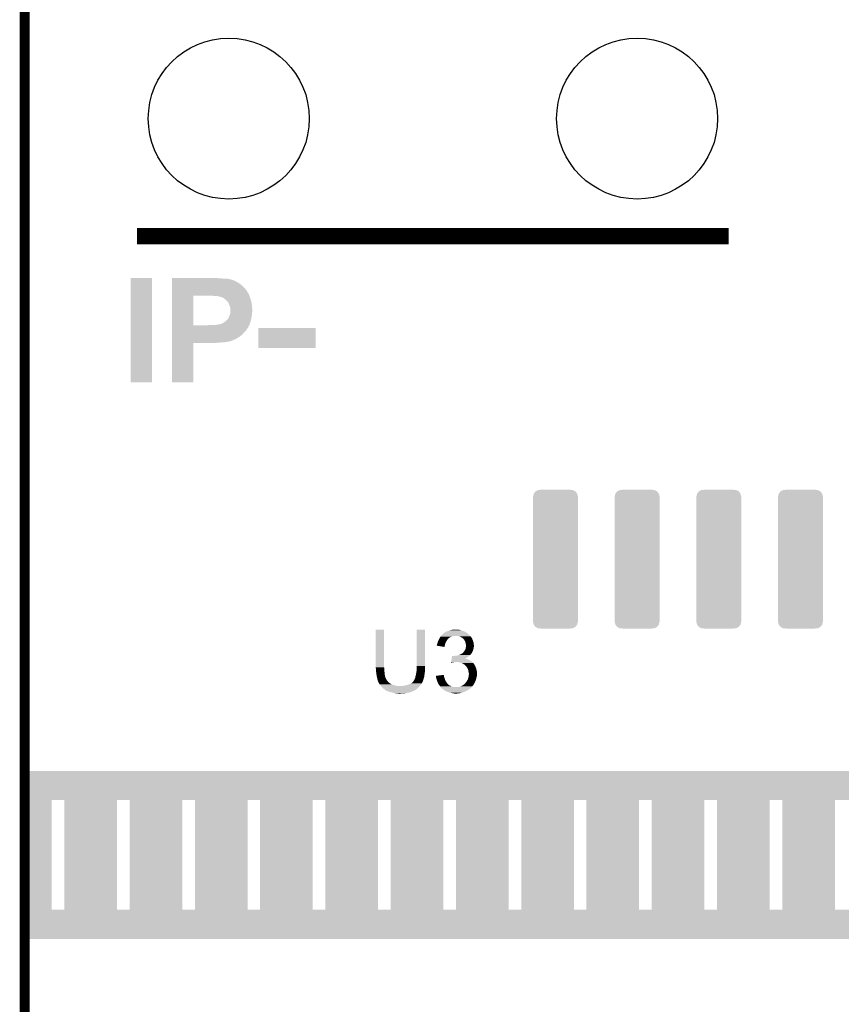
# Model space of a CAD drawing. Extents: x -1.3 to 24.2, y -3.9 to 53.4.
# Tile 27 of 34: x -1.3 to 11.4, y 24.8 to 40.1. Entities that reach past the tile are written whole.
import ezdxf

# ---------------------------------------------------------------- set-up
doc = ezdxf.new("R2010")
doc.units = 0
doc.layers.get('0').update_dxf_attribs({"linetype": 'CONTINUOUS'})
for name, color, linetype in [('HALL_CURRENT_23_CLICK_V101_GKO', 5, 'CONTINUOUS'), ('HALL_CURRENT_23_CLICK_V101_GTO', 14, 'CONTINUOUS'), ('HALL_CURRENT_23_CLICK_V101_GTS', 12, 'CONTINUOUS')]:
    doc.layers.add(name, color=color, linetype=linetype)

# ---------------------------------------------------------------- blocks, each defined once
blk = doc.blocks.new('CUSTOM_67')
for points in [[(-0.310578, 1.054244), (-0.269296, 1.07641), (0.310386, 1.054244), (0.269478, 1.07641)], [(-0.269296, 1.07641), (-0.269072, 1.07653), (0.269478, 1.07641), (0.267638, 1.07653)], [(-0.269072, 1.07653), (-0.222056, 1.0795), (0.267638, 1.07653), (0.222056, 1.0795)], [(-0.35052, -0.97028), (-0.35052, 0.97028), (0.35052, -0.97028), (0.35052, 0.97028)], [(-0.34925, 0.97028), (-0.339114, 1.016306), (0.34925, 0.97028), (0.339204, 1.016306)], [(-0.339114, 1.016306), (-0.339028, 1.016694), (0.339204, 1.016306), (0.338914, 1.016694)], [(-0.339028, 1.016694), (-0.31079, 1.053966), (0.338914, 1.016694), (0.310898, 1.053966)], [(-0.31079, 1.053966), (-0.310578, 1.054244), (0.310898, 1.053966), (0.310386, 1.054244)], [(-0.339204, -1.016306), (-0.34925, -0.97028), (0.339112, -1.016306), (0.34925, -0.97028)], [(-0.338912, -1.016692), (-0.339204, -1.016306), (0.339028, -1.016692), (0.339112, -1.016306)], [(-0.3109, -1.053964), (-0.338912, -1.016692), (0.310788, -1.053964), (0.339028, -1.016692)], [(-0.310386, -1.054242), (-0.3109, -1.053964), (0.310578, -1.054242), (0.310788, -1.053964)], [(-0.26948, -1.07641), (-0.310386, -1.054242), (0.26929, -1.07641), (0.310578, -1.054242)], [(-0.267668, -1.076528), (-0.26948, -1.07641), (0.269072, -1.076528), (0.26929, -1.07641)], [(-0.222056, -1.0795), (-0.267668, -1.076528), (0.222056, -1.0795), (0.269072, -1.076528)]]:
    blk.add_solid(points)
blk = doc.blocks.new('ROUND_24')
blk.add_circle((0, 0), 1.252)

msp = doc.modelspace()

# ---------------------------------------------------------------- linework, layer by layer
at = {"layer": 'HALL_CURRENT_23_CLICK_V101_GKO', "const_width": 0.1524}
msp.add_lwpolyline([(-1.27, -3.81), (-1.27, 51.054)], dxfattribs=at)
at = {"layer": 'HALL_CURRENT_23_CLICK_V101_GTO', "const_width": 0.254}
msp.add_lwpolyline([(0.48006, 36.71824), (9.67994, 36.71824)], dxfattribs=at)
at = {"layer": 'HALL_CURRENT_23_CLICK_V101_GTO'}
for points in [[(0.381, 34.442422), (0.38102, 36.067978), (0.711178, 34.442422), (0.7112, 36.067978)], [(0.38102, 36.067978), (0.381022, 36.068), (0.7112, 36.067978), (0.381022, 36.068)], [(1.02364, 36.06546), (1.023642, 36.068), (1.648458, 36.06546), (1.62306, 36.068)], [(1.02364, 36.06038), (1.02364, 36.06546), (1.77546, 36.06038), (1.71196, 36.06546)], [(1.02364, 36.0553), (1.02364, 36.06038), (1.841498, 36.0553), (1.77546, 36.06038)], [(1.02364, 36.05276), (1.02364, 36.0553), (1.89992, 36.05276), (1.86944, 36.0553)], [(1.02364, 36.04768), (1.02364, 36.05276), (1.92278, 36.04768), (1.89992, 36.05276)], [(1.02364, 36.0426), (1.02364, 36.04768), (1.940562, 36.0426), (1.92278, 36.04768)], [(1.02364, 36.042598), (1.02364, 36.0426), (1.943104, 36.042598), (1.940562, 36.0426)], [(1.02364, 36.04006), (1.02364, 36.042598), (1.948182, 36.04006), (1.943104, 36.042598)], [(1.02364, 36.03498), (1.02364, 36.04006), (1.96342, 36.03498), (1.948182, 36.04006)], [(1.02364, 36.02482), (1.02364, 36.03498), (1.991358, 36.02482), (1.96342, 36.03498)], [(1.02364, 36.00958), (1.02364, 36.02482), (2.02438, 36.00958), (1.991358, 36.02482)], [(1.02364, 35.989262), (1.02364, 36.00958), (2.0574, 35.989262), (2.02438, 36.00958)], [(1.023638, 35.882574), (1.02364, 35.92576), (2.17424, 35.882574), (2.13614, 35.92576)], [(1.023638, 35.880034), (1.023638, 35.882574), (2.174254, 35.880034), (2.17424, 35.882574)], [(1.023638, 35.877492), (1.023638, 35.880034), (2.17932, 35.877492), (2.174254, 35.880034)], [(1.023638, 35.869876), (1.023638, 35.877492), (2.181862, 35.869876), (2.17932, 35.877492)], [(1.023638, 35.847022), (1.023638, 35.869876), (2.1971, 35.847022), (2.181862, 35.869876)], [(1.02364, 35.961318), (1.02364, 35.989262), (2.098042, 35.961318), (2.0574, 35.989262)], [(1.02364, 35.92576), (1.02364, 35.961318), (2.13614, 35.92576), (2.098042, 35.961318)], [(1.023632, 35.331422), (1.023638, 35.79368), (1.35382, 35.331422), (1.353842, 35.79368)], [(1.023638, 35.83432), (1.023638, 35.847022), (2.20472, 35.83432), (2.1971, 35.847022)], [(1.023638, 35.81654), (1.023638, 35.83432), (2.21488, 35.81654), (2.20472, 35.83432)], [(1.023638, 35.79876), (1.023638, 35.81654), (2.2225, 35.79876), (2.21488, 35.81654)], [(1.023638, 35.79368), (1.023638, 35.79876), (2.224372, 35.79368), (2.2225, 35.79876)], [(1.620522, 35.79114), (1.59766, 35.79368), (2.225308, 35.79114), (2.224372, 35.79368)], [(1.663702, 35.7886), (1.64338, 35.79114), (2.226244, 35.7886), (2.225308, 35.79114)], [(1.71704, 35.78606), (1.69418, 35.7886), (2.22718, 35.78606), (2.226244, 35.7886)], [(1.734822, 35.783518), (1.71704, 35.78606), (2.228116, 35.783518), (2.22718, 35.78606)], [(1.742444, 35.78098), (1.734822, 35.783518), (2.229052, 35.78098), (2.228116, 35.783518)], [(1.775458, 35.77336), (1.744982, 35.78098), (2.231858, 35.77336), (2.229052, 35.78098)], [(1.800862, 35.76574), (1.775458, 35.77336), (2.234666, 35.76574), (2.231858, 35.77336)], [(1.823722, 35.75304), (1.800862, 35.76574), (2.239346, 35.75304), (2.234666, 35.76574)], [(1.827278, 35.7505), (1.823722, 35.75304), (2.24028, 35.7505), (2.239346, 35.75304)], [(1.8415, 35.74034), (1.827278, 35.7505), (2.243328, 35.74034), (2.24028, 35.7505)], [(1.85674, 35.72764), (1.8415, 35.74034), (2.247138, 35.72764), (2.243328, 35.74034)], [(1.869442, 35.717478), (1.85674, 35.72764), (2.250188, 35.717478), (2.247138, 35.72764)], [(1.87453, 35.70986), (1.869442, 35.717478), (2.252472, 35.70986), (2.250188, 35.717478)], [(1.877066, 35.709852), (1.87453, 35.70986), (2.252476, 35.709852), (2.252472, 35.70986)], [(1.885188, 35.6997), (1.877066, 35.709852), (2.25552, 35.6997), (2.252476, 35.709852)], [(1.89738, 35.684458), (1.885188, 35.6997), (2.25796, 35.684458), (2.25552, 35.6997)], [(1.90754, 35.6616), (1.89738, 35.684458), (2.261618, 35.6616), (2.25796, 35.684458)], [(1.9177, 35.636202), (1.90754, 35.6616), (2.26568, 35.636202), (2.261618, 35.6616)], [(1.92532, 35.613338), (1.9177, 35.636202), (2.267374, 35.613338), (2.26568, 35.636202)], [(1.9304, 35.590478), (1.92532, 35.613338), (2.269068, 35.590478), (2.267374, 35.613338)], [(1.9304, 35.567622), (1.9304, 35.590478), (2.27076, 35.567622), (2.269068, 35.590478)], [(1.9304, 35.542218), (1.9304, 35.567622), (2.27076, 35.542218), (2.27076, 35.567622)], [(1.84404, 35.38474), (1.86182, 35.39744), (2.241624, 35.38474), (2.245358, 35.39744)], [(1.86182, 35.39744), (1.861822, 35.397442), (2.245358, 35.39744), (2.24536, 35.397442)], [(1.861822, 35.397442), (1.879602, 35.41522), (2.24536, 35.397442), (2.249542, 35.41522)], [(1.879602, 35.41522), (1.89484, 35.433), (2.249542, 35.41522), (2.253726, 35.433)], [(1.89484, 35.433), (1.897376, 35.435538), (2.253726, 35.433), (2.254324, 35.435538)], [(1.897376, 35.435538), (1.89907, 35.44062), (2.254324, 35.435538), (2.25552, 35.44062)], [(1.89907, 35.44062), (1.89992, 35.443162), (2.25552, 35.44062), (2.255996, 35.443162)], [(1.89992, 35.443162), (1.905, 35.45586), (2.255996, 35.443162), (2.258376, 35.45586)], [(1.905, 35.45586), (1.91262, 35.4711), (2.258376, 35.45586), (2.261234, 35.4711)], [(1.91262, 35.4711), (1.916428, 35.48126), (2.261234, 35.4711), (2.26314, 35.48126)], [(1.916428, 35.48126), (1.927858, 35.511736), (2.26314, 35.48126), (2.267828, 35.511736)], [(1.927858, 35.511736), (1.92814, 35.514278), (2.267828, 35.511736), (2.26822, 35.514278)], [(1.92814, 35.514278), (1.929834, 35.529518), (2.26822, 35.514278), (2.26822, 35.529518)], [(1.929834, 35.529518), (1.9304, 35.5346), (2.26822, 35.529518), (2.269236, 35.5346)], [(1.9304, 35.5346), (1.9304, 35.542218), (2.269236, 35.5346), (2.27076, 35.542218)], [(1.02363, 35.31362), (1.023632, 35.3314), (2.21488, 35.31362), (2.222658, 35.3314)], [(1.02363, 35.30854), (1.02363, 35.31362), (2.212338, 35.30854), (2.21488, 35.31362)], [(1.02363, 35.29838), (1.02363, 35.30854), (2.20472, 35.29838), (2.212338, 35.30854)], [(1.02363, 35.27806), (1.02363, 35.29838), (2.19202, 35.27806), (2.20472, 35.29838)], [(1.02363, 35.255198), (1.02363, 35.27806), (2.176778, 35.255198), (2.19202, 35.27806)], [(1.02363, 35.23234), (1.02363, 35.255198), (2.15646, 35.23234), (2.176778, 35.255198)], [(1.023632, 35.3314), (1.023632, 35.331422), (1.579878, 35.3314), (1.35382, 35.331422)], [(1.579878, 35.3314), (1.595118, 35.33394), (2.222658, 35.3314), (2.22377, 35.33394)], [(1.681478, 35.33394), (1.72212, 35.33902), (2.22377, 35.33394), (2.225992, 35.33902)], [(1.72212, 35.33902), (1.76022, 35.34664), (2.225992, 35.33902), (2.229326, 35.34664)], [(1.76022, 35.34664), (1.77546, 35.34918), (2.229326, 35.34664), (2.230438, 35.34918)], [(1.77546, 35.34918), (1.79069, 35.354258), (2.230438, 35.34918), (2.23266, 35.354258)], [(1.79069, 35.354258), (1.790696, 35.35426), (2.23266, 35.354258), (2.23266, 35.35426)], [(1.790696, 35.35426), (1.793238, 35.356796), (2.23266, 35.35426), (2.233406, 35.356796)], [(1.793238, 35.356796), (1.803398, 35.359338), (2.233406, 35.356796), (2.234152, 35.359338)], [(1.803398, 35.359338), (1.813558, 35.366958), (2.234152, 35.359338), (2.236394, 35.366958)], [(1.813558, 35.366958), (1.828798, 35.37204), (2.236394, 35.366958), (2.237888, 35.37204)], [(1.828798, 35.37204), (1.84404, 35.38474), (2.237888, 35.37204), (2.241624, 35.38474)], [(2.3622, 34.978362), (2.36222, 35.290738), (3.253718, 34.978362), (3.25374, 35.290738)], [(2.36222, 35.290738), (2.362222, 35.29076), (3.25374, 35.290738), (2.362222, 35.29076)], [(1.023628, 35.179), (1.02363, 35.2044), (2.10566, 35.179), (2.13106, 35.2044)], [(1.023628, 35.153598), (1.023628, 35.179), (2.075176, 35.153598), (2.10566, 35.179)], [(1.023628, 35.145978), (1.023628, 35.153598), (2.059938, 35.145978), (2.075176, 35.153598)], [(1.023628, 35.13582), (1.023628, 35.145978), (2.0447, 35.13582), (2.059938, 35.145978)], [(1.023628, 35.12312), (1.023628, 35.13582), (2.024378, 35.12312), (2.0447, 35.13582)], [(1.023628, 35.09772), (1.023628, 35.12312), (1.9685, 35.09772), (2.024378, 35.12312)], [(1.023628, 35.08502), (1.023628, 35.09772), (1.938018, 35.08502), (1.9685, 35.09772)], [(1.023628, 35.0774), (1.023628, 35.08502), (1.904998, 35.0774), (1.938018, 35.08502)], [(1.02363, 35.2044), (1.02363, 35.23234), (2.13106, 35.2044), (2.15646, 35.23234)], [(1.02362, 34.442422), (1.023628, 35.054518), (1.353798, 34.442422), (1.35382, 35.054518)], [(1.023628, 35.077398), (1.023628, 35.0774), (1.899916, 35.077398), (1.904998, 35.0774)], [(1.023628, 35.07486), (1.023628, 35.077398), (1.894836, 35.07486), (1.899916, 35.077398)], [(1.023628, 35.07232), (1.023628, 35.07486), (1.87198, 35.07232), (1.884678, 35.07486)], [(1.023628, 35.06978), (1.023628, 35.07232), (1.85674, 35.06978), (1.87198, 35.07232)], [(1.023628, 35.06724), (1.023628, 35.06978), (1.838958, 35.06724), (1.85674, 35.06978)], [(1.023628, 35.0647), (1.023628, 35.06724), (1.79832, 35.0647), (1.81864, 35.06724)], [(1.023628, 35.06216), (1.023628, 35.0647), (1.77292, 35.06216), (1.79832, 35.0647)], [(1.023628, 35.05708), (1.023628, 35.06216), (1.711962, 35.05708), (1.77292, 35.06216)], [(1.023628, 35.05454), (1.023628, 35.05708), (1.645922, 35.05454), (1.68148, 35.05708)], [(1.023628, 35.054518), (1.023628, 35.05454), (1.35382, 35.054518), (1.645922, 35.05454)], [(3.253718, 34.97834), (2.3622, 34.978362), (3.253718, 34.97834), (3.253718, 34.978362)], [(0.711178, 34.4424), (0.381, 34.442422), (0.711178, 34.4424), (0.711178, 34.442422)], [(1.353798, 34.4424), (1.02362, 34.442422), (1.353798, 34.4424), (1.353798, 34.442422)], [(4.191, 30.007558), (4.19102, 30.594278), (4.32054, 30.007558), (4.32054, 30.594278)], [(4.19102, 30.594278), (4.191022, 30.5943), (4.32054, 30.594278), (4.191022, 30.5943)], [(4.82854, 30.03042), (4.82856, 30.594278), (4.95808, 30.03042), (4.95808, 30.594278)], [(4.82856, 30.594278), (4.828562, 30.5943), (4.95808, 30.594278), (4.828562, 30.5943)], [(5.198746, 30.48762), (5.202556, 30.4927), (5.374638, 30.48762), (5.392418, 30.4927)], [(5.202556, 30.4927), (5.204462, 30.49524), (5.392418, 30.4927), (5.4102, 30.49524)], [(5.204462, 30.49524), (5.206366, 30.49778), (5.4102, 30.49524), (5.422898, 30.49778)], [(5.206366, 30.49778), (5.212082, 30.5054), (5.65912, 30.49778), (5.6515, 30.5054)], [(5.212082, 30.5054), (5.229866, 30.523182), (5.6515, 30.5054), (5.63372, 30.523182)], [(5.229866, 30.523182), (5.240026, 30.53334), (5.63372, 30.523182), (5.62187, 30.53334)], [(5.240026, 30.53334), (5.242566, 30.533346), (5.62187, 30.53334), (5.621862, 30.533346)], [(5.242566, 30.533346), (5.2451, 30.53588), (5.621862, 30.533346), (5.618906, 30.53588)], [(5.2451, 30.53588), (5.248908, 30.53842), (5.618906, 30.53588), (5.615942, 30.53842)], [(5.248908, 30.53842), (5.252722, 30.540962), (5.615942, 30.53842), (5.61213, 30.540962)], [(5.252722, 30.540962), (5.257804, 30.546042), (5.61213, 30.540962), (5.60451, 30.546042)], [(5.257804, 30.546042), (5.262882, 30.548582), (5.60451, 30.546042), (5.6007, 30.548582)], [(5.262882, 30.548582), (5.26796, 30.551122), (5.6007, 30.548582), (5.596466, 30.551122)], [(5.26796, 30.551122), (5.274732, 30.5562), (5.596466, 30.551122), (5.587998, 30.5562)], [(5.274732, 30.5562), (5.27812, 30.55874), (5.587998, 30.5562), (5.58419, 30.55874)], [(5.27812, 30.55874), (5.28446, 30.561276), (5.58419, 30.55874), (5.580386, 30.561276)], [(5.28446, 30.561276), (5.28447, 30.56128), (5.580386, 30.561276), (5.577844, 30.56128)], [(5.28447, 30.56128), (5.29082, 30.56382), (5.577844, 30.56128), (5.572764, 30.56382)], [(5.29082, 30.56382), (5.31317, 30.57398), (5.572764, 30.56382), (5.55244, 30.57398)], [(5.31317, 30.57398), (5.318762, 30.576522), (5.55244, 30.57398), (5.543968, 30.576522)], [(5.318762, 30.576522), (5.35178, 30.58668), (5.543968, 30.576522), (5.510106, 30.58668)], [(5.35178, 30.58668), (5.36448, 30.58922), (5.510106, 30.58668), (5.501638, 30.58922)], [(5.36448, 30.58922), (5.38988, 30.5943), (5.501638, 30.58922), (5.478778, 30.5943)], [(5.38988, 30.5943), (5.410202, 30.59684), (5.478778, 30.5943), (5.460998, 30.59684)], [(5.481318, 30.4927), (5.458458, 30.49778), (5.6642, 30.4927), (5.65912, 30.49778)], [(5.488098, 30.490158), (5.481318, 30.4927), (5.66674, 30.490158), (5.6642, 30.4927)], [(5.50164, 30.48508), (5.488098, 30.490158), (5.669916, 30.48508), (5.66674, 30.490158)], [(5.138432, 30.345406), (5.14096, 30.350464), (5.262878, 30.345406), (5.264146, 30.350464)], [(5.25778, 30.325062), (5.138432, 30.345406), (5.25778, 30.325062), (5.262878, 30.345406)], [(5.14096, 30.355542), (5.14604, 30.375862), (5.26542, 30.355542), (5.271514, 30.375862)], [(5.14096, 30.35554), (5.14096, 30.355542), (5.26542, 30.35554), (5.26542, 30.355542)], [(5.14096, 30.350464), (5.14096, 30.35554), (5.264146, 30.350464), (5.26542, 30.35554)], [(5.14604, 30.375862), (5.148578, 30.38094), (5.271514, 30.375862), (5.273038, 30.38094)], [(5.148578, 30.38094), (5.151122, 30.386022), (5.273038, 30.38094), (5.275296, 30.386022)], [(5.151122, 30.386022), (5.156452, 30.403798), (5.275296, 30.386022), (5.2832, 30.403798)], [(5.156452, 30.403798), (5.15874, 30.41142), (5.2832, 30.403798), (5.287554, 30.41142)], [(5.15874, 30.41142), (5.16343, 30.421582), (5.287554, 30.41142), (5.293362, 30.421582)], [(5.16343, 30.421582), (5.170462, 30.43682), (5.293362, 30.421582), (5.30352, 30.43682)], [(5.170462, 30.43682), (5.17398, 30.44444), (5.30352, 30.43682), (5.309234, 30.44444)], [(5.17398, 30.44444), (5.17525, 30.44698), (5.309234, 30.44444), (5.31114, 30.44698)], [(5.17525, 30.44698), (5.179056, 30.454592), (5.31114, 30.44698), (5.316216, 30.454592)], [(5.179056, 30.454592), (5.17906, 30.4546), (5.316216, 30.454592), (5.318754, 30.4546)], [(5.17906, 30.4546), (5.18668, 30.46984), (5.318754, 30.4546), (5.33654, 30.46984)], [(5.18668, 30.46984), (5.189222, 30.47492), (5.33654, 30.46984), (5.3467, 30.47492)], [(5.189222, 30.47492), (5.193032, 30.48), (5.3467, 30.47492), (5.35686, 30.48)], [(5.193032, 30.48), (5.198746, 30.48762), (5.35686, 30.48), (5.374638, 30.48762)], [(5.519418, 30.47746), (5.50164, 30.48508), (5.674678, 30.47746), (5.669916, 30.48508)], [(5.532118, 30.469842), (5.519418, 30.47746), (5.67944, 30.469842), (5.674678, 30.47746)], [(5.532122, 30.469838), (5.532118, 30.469842), (5.679442, 30.469838), (5.67944, 30.469842)], [(5.53466, 30.4673), (5.532122, 30.469838), (5.68198, 30.4673), (5.679442, 30.469838)], [(5.539738, 30.462222), (5.53466, 30.4673), (5.685366, 30.462222), (5.68198, 30.4673)], [(5.543552, 30.45968), (5.539738, 30.462222), (5.68706, 30.45968), (5.685366, 30.462222)], [(5.54736, 30.45714), (5.543552, 30.45968), (5.688076, 30.45714), (5.68706, 30.45968)], [(5.549902, 30.4546), (5.54736, 30.45714), (5.689092, 30.4546), (5.688076, 30.45714)], [(5.556434, 30.44698), (5.549902, 30.4546), (5.69214, 30.44698), (5.689092, 30.4546)], [(5.56514, 30.43682), (5.556434, 30.44698), (5.697222, 30.43682), (5.69214, 30.44698)], [(5.568046, 30.431738), (5.56514, 30.43682), (5.699762, 30.431738), (5.697222, 30.43682)], [(5.5753, 30.419042), (5.568046, 30.431738), (5.702936, 30.419042), (5.699762, 30.431738)], [(5.578568, 30.411418), (5.5753, 30.419042), (5.704842, 30.411418), (5.702936, 30.419042)], [(5.58292, 30.401262), (5.578568, 30.411418), (5.70865, 30.401262), (5.704842, 30.411418)], [(5.585824, 30.391098), (5.58292, 30.401262), (5.71246, 30.391098), (5.70865, 30.401262)], [(5.588, 30.383482), (5.585824, 30.391098), (5.713308, 30.383482), (5.71246, 30.391098)], [(5.59054, 30.368242), (5.588, 30.383482), (5.715, 30.368242), (5.713308, 30.383482)], [(5.590542, 30.36824), (5.59054, 30.368242), (5.715, 30.36824), (5.715, 30.368242)], [(5.595618, 30.358084), (5.590542, 30.36824), (5.716016, 30.358084), (5.715, 30.36824)], [(5.59562, 30.342842), (5.595618, 30.358084), (5.71754, 30.342842), (5.716016, 30.358084)], [(5.59562, 30.332678), (5.59562, 30.342842), (5.71754, 30.332678), (5.71754, 30.342842)], [(5.375338, 30.17266), (5.3772, 30.18536), (5.626098, 30.17266), (5.641338, 30.18536)], [(5.407662, 30.18536), (5.4229, 30.1879), (5.641338, 30.18536), (5.644386, 30.1879)], [(5.4229, 30.1879), (5.44068, 30.19044), (5.644386, 30.1879), (5.647434, 30.19044)], [(5.44068, 30.19044), (5.461002, 30.19298), (5.647434, 30.19044), (5.650482, 30.19298)], [(5.461002, 30.19298), (5.477928, 30.198058), (5.650482, 30.19298), (5.656578, 30.198058)], [(5.477928, 30.198058), (5.486402, 30.2006), (5.656578, 30.198058), (5.65861, 30.2006)], [(5.486402, 30.2006), (5.509254, 30.210758), (5.65861, 30.2006), (5.666738, 30.210758)], [(5.509254, 30.210758), (5.50926, 30.21076), (5.666738, 30.210758), (5.66674, 30.21076)], [(5.50926, 30.21076), (5.522974, 30.218378), (5.66674, 30.21076), (5.676896, 30.218378)], [(5.522974, 30.218378), (5.532126, 30.22346), (5.676896, 30.218378), (5.678592, 30.22346)], [(5.532126, 30.22346), (5.53466, 30.223482), (5.678592, 30.22346), (5.6786, 30.223482)], [(5.53466, 30.223482), (5.534666, 30.225996), (5.6786, 30.223482), (5.67944, 30.225996)], [(5.534666, 30.225996), (5.534668, 30.226004), (5.67944, 30.225996), (5.679446, 30.226004)], [(5.534668, 30.226004), (5.53847, 30.22854), (5.679446, 30.226004), (5.681978, 30.22854)], [(5.53847, 30.22854), (5.542282, 30.231082), (5.681978, 30.22854), (5.683248, 30.231082)], [(5.542282, 30.231082), (5.552442, 30.241242), (5.683248, 30.231082), (5.68833, 30.241242)], [(5.552442, 30.241242), (5.558536, 30.24886), (5.68833, 30.241242), (5.69214, 30.24886)], [(5.558536, 30.24886), (5.5626, 30.25394), (5.69214, 30.24886), (5.695042, 30.25394)], [(5.5626, 30.25394), (5.571668, 30.266638), (5.695042, 30.25394), (5.7023, 30.266638)], [(5.571668, 30.266638), (5.5753, 30.271722), (5.7023, 30.266638), (5.70357, 30.271722)], [(5.5753, 30.271722), (5.582918, 30.28696), (5.70357, 30.271722), (5.70738, 30.28696)], [(5.582918, 30.28696), (5.58546, 30.292042), (5.70738, 30.28696), (5.708832, 30.292042)], [(5.58546, 30.292042), (5.588, 30.304738), (5.708832, 30.292042), (5.71246, 30.304738)], [(5.588, 30.304738), (5.590542, 30.317442), (5.71246, 30.304738), (5.714576, 30.317442)], [(5.590542, 30.317442), (5.591556, 30.31998), (5.714576, 30.317442), (5.715, 30.31998)], [(5.591556, 30.31998), (5.59562, 30.330144), (5.715, 30.31998), (5.717032, 30.330144)], [(5.59562, 30.330144), (5.59562, 30.332678), (5.717032, 30.330144), (5.71754, 30.332678)], [(4.82854, 29.997398), (4.82854, 30.03042), (4.95808, 29.997398), (4.95808, 30.03042)], [(5.361944, 30.081248), (5.362684, 30.0863), (5.361944, 30.081248), (5.3975, 30.0863)], [(5.362684, 30.0863), (5.363428, 30.09138), (5.3975, 30.0863), (5.422898, 30.09138)], [(5.363428, 30.09138), (5.364916, 30.10154), (5.688514, 30.09138), (5.676902, 30.10154)], [(5.364916, 30.10154), (5.36715, 30.116778), (5.676902, 30.10154), (5.654042, 30.116778)], [(5.36715, 30.116778), (5.368638, 30.12694), (5.654042, 30.116778), (5.63118, 30.12694)], [(5.368638, 30.12694), (5.370128, 30.1371), (5.63118, 30.12694), (5.61086, 30.1371)], [(5.370128, 30.1371), (5.370872, 30.142178), (5.61086, 30.1371), (5.595622, 30.142178)], [(5.370872, 30.14218), (5.371244, 30.144718), (5.590544, 30.14218), (5.585464, 30.144718)], [(5.370872, 30.142178), (5.370872, 30.14218), (5.595622, 30.142178), (5.590544, 30.14218)], [(5.371244, 30.144718), (5.371614, 30.14724), (5.585464, 30.144718), (5.58294, 30.14724)], [(5.371614, 30.14724), (5.373478, 30.159962), (5.58294, 30.14724), (5.60578, 30.159962)], [(5.373478, 30.159962), (5.375338, 30.17266), (5.60578, 30.159962), (5.626098, 30.17266)], [(5.47624, 30.08884), (5.445762, 30.09138), (5.691418, 30.08884), (5.688514, 30.09138)], [(5.501632, 30.083762), (5.47624, 30.08884), (5.69722, 30.083762), (5.691418, 30.08884)], [(5.501642, 30.08376), (5.501632, 30.083762), (5.697222, 30.08376), (5.69722, 30.083762)], [(5.527038, 30.076142), (5.501642, 30.08376), (5.704838, 30.076142), (5.697222, 30.08376)], [(5.547358, 30.06598), (5.527038, 30.076142), (5.714996, 30.06598), (5.704838, 30.076142)], [(5.551178, 30.063434), (5.547358, 30.06598), (5.71754, 30.063434), (5.714996, 30.06598)], [(5.55499, 30.060894), (5.551178, 30.063434), (5.717544, 30.060894), (5.71754, 30.063434)], [(5.5626, 30.05582), (5.55499, 30.060894), (5.72135, 30.05582), (5.717544, 30.060894)], [(5.569376, 30.050738), (5.5626, 30.05582), (5.725162, 30.050738), (5.72135, 30.05582)], [(5.57276, 30.0482), (5.569376, 30.050738), (5.726686, 30.0482), (5.725162, 30.050738)], [(5.580376, 30.04312), (5.57276, 30.0482), (5.729732, 30.04312), (5.726686, 30.0482)], [(5.582918, 30.038044), (5.580376, 30.04312), (5.732778, 30.038044), (5.729732, 30.04312)], [(5.582924, 30.038038), (5.582918, 30.038044), (5.73278, 30.038038), (5.732778, 30.038044)], [(5.59848, 30.02026), (5.582924, 30.038038), (5.7404, 30.02026), (5.73278, 30.038038)], [(4.191, 29.999938), (4.191, 30.007558), (4.322446, 29.999938), (4.32054, 30.007558)], [(4.191256, 29.997398), (4.191, 29.999938), (4.32308, 29.997398), (4.322446, 29.999938)], [(4.19354, 29.97454), (4.191256, 29.997398), (4.32308, 29.97454), (4.32308, 29.997398)], [(4.19354, 29.959298), (4.19354, 29.97454), (4.32308, 29.959298), (4.32308, 29.97454)], [(4.19354, 29.949142), (4.19354, 29.959298), (4.324774, 29.949142), (4.32308, 29.959298)], [(4.197604, 29.928822), (4.19354, 29.949142), (4.32816, 29.928822), (4.324774, 29.949142)], [(4.19862, 29.923738), (4.197604, 29.928822), (4.328552, 29.923738), (4.32816, 29.928822)], [(4.202114, 29.895798), (4.19862, 29.923738), (4.3307, 29.895798), (4.328552, 29.923738)], [(4.2037, 29.8831), (4.202114, 29.895798), (4.33301, 29.8831), (4.3307, 29.895798)], [(4.205878, 29.867858), (4.2037, 29.8831), (4.335782, 29.867858), (4.33301, 29.8831)], [(4.808222, 29.870404), (4.81584, 29.890722), (4.945718, 29.870404), (4.948428, 29.890722)], [(4.81584, 29.890722), (4.81838, 29.913578), (4.948428, 29.890722), (4.951474, 29.913578)], [(4.81838, 29.913578), (4.82346, 29.93898), (4.951474, 29.913578), (4.954862, 29.93898)], [(4.82346, 29.93898), (4.82392, 29.94406), (4.954862, 29.93898), (4.95554, 29.94406)], [(4.82392, 29.94406), (4.825538, 29.961838), (4.95554, 29.94406), (4.95554, 29.961838)], [(4.825538, 29.961838), (4.826, 29.96692), (4.95554, 29.961838), (4.956264, 29.96692)], [(4.826, 29.96692), (4.827058, 29.97962), (4.956264, 29.96692), (4.95808, 29.97962)], [(4.827058, 29.97962), (4.82854, 29.997398), (4.95808, 29.97962), (4.95808, 29.997398)], [(5.12574, 29.87548), (5.165538, 29.880556), (5.250182, 29.87548), (5.25018, 29.880556)], [(5.165538, 29.880556), (5.245106, 29.890704), (5.25018, 29.880556), (5.245106, 29.890704)], [(5.6007, 30.017722), (5.59848, 30.02026), (5.74153, 30.017722), (5.7404, 30.02026)], [(5.614248, 29.9974), (5.6007, 30.017722), (5.750562, 29.9974), (5.74153, 30.017722)], [(5.615938, 29.994862), (5.614248, 29.9974), (5.751256, 29.994862), (5.750562, 29.9974)], [(5.626098, 29.972002), (5.615938, 29.994862), (5.757488, 29.972002), (5.751256, 29.994862)], [(5.626664, 29.96946), (5.626098, 29.972002), (5.75818, 29.96946), (5.757488, 29.972002)], [(5.63118, 29.949138), (5.626664, 29.96946), (5.761568, 29.949138), (5.75818, 29.96946)], [(5.634084, 29.938982), (5.63118, 29.949138), (5.76326, 29.938982), (5.761568, 29.949138)], [(5.63626, 29.931364), (5.634084, 29.938982), (5.763846, 29.931364), (5.76326, 29.938982)], [(5.63626, 29.916124), (5.63626, 29.931364), (5.76502, 29.916124), (5.763846, 29.931364)], [(5.638798, 29.911044), (5.63626, 29.916124), (5.76541, 29.911044), (5.76502, 29.916124)], [(5.636454, 29.872936), (5.637236, 29.883098), (5.763258, 29.872936), (5.76326, 29.883098)], [(5.637236, 29.883098), (5.638018, 29.893258), (5.76326, 29.883098), (5.7658, 29.893258)], [(5.638018, 29.893258), (5.6388, 29.903418), (5.7658, 29.893258), (5.7658, 29.903418)], [(5.6388, 29.905962), (5.638798, 29.911044), (5.7658, 29.905962), (5.76541, 29.911044)], [(5.6388, 29.903418), (5.6388, 29.905962), (5.7658, 29.903418), (5.7658, 29.905962)], [(4.20624, 29.865322), (4.205878, 29.867858), (4.336798, 29.865322), (4.335782, 29.867858)], [(4.209144, 29.855158), (4.20624, 29.865322), (4.34086, 29.855158), (4.336798, 29.865322)], [(4.21132, 29.847542), (4.209144, 29.855158), (4.342386, 29.847542), (4.34086, 29.855158)], [(4.212168, 29.842456), (4.21132, 29.847542), (4.343404, 29.842456), (4.342386, 29.847542)], [(4.212592, 29.839916), (4.212168, 29.842456), (4.34594, 29.839916), (4.343404, 29.842456)], [(4.21386, 29.8323), (4.212592, 29.839916), (4.348482, 29.8323), (4.34594, 29.839916)], [(4.213862, 29.832298), (4.21386, 29.8323), (4.348482, 29.832298), (4.348482, 29.8323)], [(4.215894, 29.822138), (4.213862, 29.832298), (4.3561, 29.822138), (4.348482, 29.832298)], [(4.2164, 29.8196), (4.215894, 29.822138), (4.35737, 29.8196), (4.3561, 29.822138)], [(4.218938, 29.809442), (4.2164, 29.8196), (4.36245, 29.809442), (4.35737, 29.8196)], [(4.220634, 29.8069), (4.218938, 29.809442), (4.36372, 29.8069), (4.36245, 29.809442)], [(4.224018, 29.801824), (4.220634, 29.8069), (4.367782, 29.801824), (4.36372, 29.8069)], [(4.226558, 29.794202), (4.224018, 29.801824), (4.37388, 29.794202), (4.367782, 29.801824)], [(4.22656, 29.7942), (4.226558, 29.794202), (4.37388, 29.7942), (4.37388, 29.794202)], [(4.22656, 29.789126), (4.22656, 29.7942), (4.378108, 29.789126), (4.37388, 29.7942)], [(4.229094, 29.786586), (4.22656, 29.789126), (4.380226, 29.786586), (4.378108, 29.789126)], [(4.2291, 29.784044), (4.229094, 29.786586), (4.382344, 29.784044), (4.380226, 29.786586)], [(4.231644, 29.778958), (4.2291, 29.784044), (4.38658, 29.778958), (4.382344, 29.784044)], [(4.239262, 29.76372), (4.231644, 29.778958), (4.404362, 29.76372), (4.38658, 29.778958)], [(4.24434, 29.753562), (4.239262, 29.76372), (4.420614, 29.753562), (4.404362, 29.76372)], [(4.246192, 29.751018), (4.24434, 29.753562), (4.424682, 29.751018), (4.420614, 29.753562)], [(4.248036, 29.74848), (4.246192, 29.751018), (4.42722, 29.74848), (4.424682, 29.751018)], [(4.251732, 29.743398), (4.248036, 29.74848), (4.434842, 29.743398), (4.42722, 29.74848)], [(4.25358, 29.740858), (4.251732, 29.743398), (4.44754, 29.740858), (4.434842, 29.743398)], [(4.257272, 29.73578), (4.25358, 29.740858), (4.46278, 29.73578), (4.44754, 29.740858)], [(4.262814, 29.72816), (4.257272, 29.73578), (4.483102, 29.72816), (4.46278, 29.73578)], [(4.26466, 29.72562), (4.262814, 29.72816), (4.495802, 29.72562), (4.483102, 29.72816)], [(4.266636, 29.72308), (4.26466, 29.72562), (4.5085, 29.72308), (4.495802, 29.72562)], [(4.270588, 29.718), (4.266636, 29.72308), (4.536442, 29.718), (4.5085, 29.72308)], [(4.61264, 29.72054), (4.62788, 29.72308), (4.877082, 29.72054), (4.87934, 29.72308)], [(4.62788, 29.72308), (4.64312, 29.72562), (4.87934, 29.72308), (4.881562, 29.72562)], [(4.64312, 29.72562), (4.678678, 29.73324), (4.881562, 29.72562), (4.88823, 29.73324)], [(4.678678, 29.73324), (4.711694, 29.743398), (4.88823, 29.73324), (4.89712, 29.743398)], [(4.711694, 29.743398), (4.711702, 29.7434), (4.89712, 29.743398), (4.89712, 29.7434)], [(4.711702, 29.7434), (4.74218, 29.76118), (4.89712, 29.7434), (4.90823, 29.76118)], [(4.74218, 29.76118), (4.746416, 29.763722), (4.90823, 29.76118), (4.90982, 29.763722)], [(4.746416, 29.763722), (4.754882, 29.768802), (4.90982, 29.763722), (4.91236, 29.768802)], [(4.754882, 29.768802), (4.765044, 29.77896), (4.91236, 29.768802), (4.91744, 29.77896)], [(4.765044, 29.77896), (4.767586, 29.7815), (4.91744, 29.77896), (4.918286, 29.7815)], [(4.767586, 29.7815), (4.77012, 29.781522), (4.918286, 29.7815), (4.918294, 29.781522)], [(4.77012, 29.781522), (4.770126, 29.784046), (4.918294, 29.781522), (4.919136, 29.784046)], [(4.770126, 29.784046), (4.772654, 29.786576), (4.919136, 29.784046), (4.91998, 29.786576)], [(4.772654, 29.786576), (4.775202, 29.789124), (4.91998, 29.786576), (4.922524, 29.789124)], [(4.775202, 29.789124), (4.776466, 29.791654), (4.922524, 29.789124), (4.925054, 29.791654)], [(4.776466, 29.791654), (4.777738, 29.794198), (4.925054, 29.791654), (4.92506, 29.794198)], [(4.777738, 29.794198), (4.777742, 29.794202), (4.92506, 29.794198), (4.92506, 29.794202)], [(4.777742, 29.794202), (4.78282, 29.801822), (4.92506, 29.794202), (4.927238, 29.801822)], [(4.78282, 29.801822), (4.79298, 29.822138), (4.927238, 29.801822), (4.933042, 29.822138)], [(4.79298, 29.822138), (4.797552, 29.82976), (4.933042, 29.822138), (4.93522, 29.82976)], [(4.797552, 29.82976), (4.800602, 29.83484), (4.93522, 29.82976), (4.936574, 29.83484)], [(4.800602, 29.83484), (4.80568, 29.852622), (4.936574, 29.83484), (4.941316, 29.852622)], [(4.80568, 29.852622), (4.807858, 29.867858), (4.941316, 29.852622), (4.94538, 29.867858)], [(4.807858, 29.867858), (4.808222, 29.870404), (4.94538, 29.867858), (4.945718, 29.870404)], [(5.126022, 29.872938), (5.12574, 29.87548), (5.250182, 29.872938), (5.250182, 29.87548)], [(5.126862, 29.86532), (5.126022, 29.872938), (5.252718, 29.86532), (5.250182, 29.872938)], [(5.127982, 29.855158), (5.126862, 29.86532), (5.255262, 29.855158), (5.252718, 29.86532)], [(5.12826, 29.852622), (5.127982, 29.855158), (5.256214, 29.852622), (5.255262, 29.855158)], [(5.132706, 29.834842), (5.12826, 29.852622), (5.26288, 29.834842), (5.256214, 29.852622)], [(5.13334, 29.8323), (5.132706, 29.834842), (5.263644, 29.8323), (5.26288, 29.834842)], [(5.140484, 29.809438), (5.13334, 29.8323), (5.2705, 29.809438), (5.263644, 29.8323)], [(5.146038, 29.791662), (5.140484, 29.809438), (5.280378, 29.791662), (5.2705, 29.809438)], [(5.148384, 29.78658), (5.146038, 29.791662), (5.2832, 29.78658), (5.280378, 29.791662)], [(5.158938, 29.763718), (5.148384, 29.78658), (5.29844, 29.763718), (5.2832, 29.78658)], [(5.16128, 29.75864), (5.158938, 29.763718), (5.302884, 29.75864), (5.29844, 29.763718)], [(5.168898, 29.743402), (5.16128, 29.75864), (5.316218, 29.743402), (5.302884, 29.75864)], [(5.1689, 29.7434), (5.168898, 29.743402), (5.316218, 29.7434), (5.316218, 29.743402)], [(5.174996, 29.73578), (5.1689, 29.7434), (5.323842, 29.73578), (5.316218, 29.7434)], [(5.17906, 29.7307), (5.174996, 29.73578), (5.330616, 29.7307), (5.323842, 29.73578)], [(5.180584, 29.72816), (5.17906, 29.7307), (5.334002, 29.72816), (5.330616, 29.7307)], [(5.183632, 29.72308), (5.180584, 29.72816), (5.349242, 29.72308), (5.334002, 29.72816)], [(5.186678, 29.718002), (5.183632, 29.72308), (5.358128, 29.718002), (5.349242, 29.72308)], [(5.509258, 29.71292), (5.53212, 29.72308), (5.692772, 29.71292), (5.700394, 29.72308)], [(5.53212, 29.72308), (5.536352, 29.72562), (5.700394, 29.72308), (5.7023, 29.72562)], [(5.536352, 29.72562), (5.557522, 29.73832), (5.7023, 29.72562), (5.711372, 29.73832)], [(5.557522, 29.73832), (5.563324, 29.743398), (5.711372, 29.73832), (5.715, 29.743398)], [(5.563324, 29.743398), (5.57784, 29.756098), (5.715, 29.743398), (5.722256, 29.756098)], [(5.57784, 29.756098), (5.582918, 29.761178), (5.722256, 29.756098), (5.72516, 29.761178)], [(5.582918, 29.761178), (5.58292, 29.76118), (5.72516, 29.761178), (5.72516, 29.76118)], [(5.58292, 29.76118), (5.588, 29.7688), (5.72516, 29.76118), (5.728426, 29.7688)], [(5.588, 29.7688), (5.596128, 29.77896), (5.728426, 29.7688), (5.73278, 29.77896)], [(5.596128, 29.77896), (5.598162, 29.781502), (5.73278, 29.77896), (5.734232, 29.781502)], [(5.598162, 29.781502), (5.606866, 29.796738), (5.734232, 29.781502), (5.74294, 29.796738)], [(5.606866, 29.796738), (5.60832, 29.79928), (5.74294, 29.796738), (5.743722, 29.79928)], [(5.60832, 29.79928), (5.62102, 29.8196), (5.743722, 29.79928), (5.749974, 29.8196)], [(5.62102, 29.8196), (5.624404, 29.829758), (5.749974, 29.8196), (5.7531, 29.829758)], [(5.624404, 29.829758), (5.628638, 29.84246), (5.7531, 29.829758), (5.755216, 29.84246)], [(5.628638, 29.84246), (5.633486, 29.860238), (5.755216, 29.84246), (5.75818, 29.860238)], [(5.633486, 29.860238), (5.63626, 29.870402), (5.75818, 29.860238), (5.762244, 29.870402)], [(5.63626, 29.870402), (5.636454, 29.872936), (5.762244, 29.870402), (5.763258, 29.872936)], [(4.282438, 29.702762), (4.270588, 29.718), (4.861278, 29.702762), (4.874824, 29.718)], [(4.285298, 29.70022), (4.282438, 29.702762), (4.85902, 29.70022), (4.861278, 29.702762)], [(4.3053, 29.68244), (4.285298, 29.70022), (4.84124, 29.68244), (4.85902, 29.70022)], [(4.31419, 29.67482), (4.3053, 29.68244), (4.83362, 29.67482), (4.84124, 29.68244)], [(4.32308, 29.6672), (4.31419, 29.67482), (4.82219, 29.6672), (4.83362, 29.67482)], [(4.338322, 29.6545), (4.32308, 29.6672), (4.80314, 29.6545), (4.82219, 29.6672)], [(4.338326, 29.654498), (4.338322, 29.6545), (4.803138, 29.654498), (4.80314, 29.6545)], [(4.343406, 29.651958), (4.338326, 29.654498), (4.800596, 29.651958), (4.803138, 29.654498)], [(4.348476, 29.649422), (4.343406, 29.651958), (4.795522, 29.649422), (4.800596, 29.651958)], [(4.34848, 29.64942), (4.348476, 29.649422), (4.795518, 29.64942), (4.795522, 29.649422)], [(4.351014, 29.646886), (4.34848, 29.64942), (4.787918, 29.646886), (4.795518, 29.64942)], [(4.353556, 29.64688), (4.351014, 29.646886), (4.7879, 29.64688), (4.787918, 29.646886)], [(4.353562, 29.646878), (4.353556, 29.64688), (4.787896, 29.646878), (4.7879, 29.64688)], [(4.364564, 29.6418), (4.353562, 29.646878), (4.78028, 29.6418), (4.787896, 29.646878)], [(4.375572, 29.63672), (4.364564, 29.6418), (4.767578, 29.63672), (4.78028, 29.6418)], [(4.381076, 29.63418), (4.375572, 29.63672), (4.757418, 29.63418), (4.767578, 29.63672)], [(4.386578, 29.63164), (4.381076, 29.63418), (4.752338, 29.63164), (4.757418, 29.63418)], [(4.405628, 29.62656), (4.386578, 29.63164), (4.742178, 29.62656), (4.752338, 29.63164)], [(4.443728, 29.6164), (4.405628, 29.62656), (4.711698, 29.6164), (4.742178, 29.62656)], [(4.453254, 29.61386), (4.443728, 29.6164), (4.69138, 29.61386), (4.711698, 29.6164)], [(4.462778, 29.61132), (4.453254, 29.61386), (4.681218, 29.61132), (4.69138, 29.61386)], [(4.48056, 29.60878), (4.462778, 29.61132), (4.671058, 29.60878), (4.681218, 29.61132)], [(4.49834, 29.60624), (4.48056, 29.60878), (4.65074, 29.60624), (4.671058, 29.60878)], [(4.513578, 29.6037), (4.49834, 29.60624), (4.62788, 29.6037), (4.65074, 29.60624)], [(4.544058, 29.60116), (4.528818, 29.6037), (4.57708, 29.60116), (4.62788, 29.6037)], [(4.599942, 29.718), (4.61264, 29.72054), (4.874824, 29.718), (4.877082, 29.72054)], [(5.190492, 29.71292), (5.186678, 29.718002), (5.36702, 29.71292), (5.358128, 29.718002)], [(5.196206, 29.7053), (5.190492, 29.71292), (5.387342, 29.7053), (5.36702, 29.71292)], [(5.200018, 29.70022), (5.196206, 29.7053), (5.410202, 29.70022), (5.387342, 29.7053)], [(5.20192, 29.697682), (5.200018, 29.70022), (5.67944, 29.697682), (5.681978, 29.70022)], [(5.214618, 29.68498), (5.20192, 29.697682), (5.666738, 29.68498), (5.67944, 29.697682)], [(5.217158, 29.679904), (5.214618, 29.68498), (5.661662, 29.679904), (5.666738, 29.68498)], [(5.217162, 29.6799), (5.217158, 29.679904), (5.66166, 29.6799), (5.661662, 29.679904)], [(5.219694, 29.677366), (5.217162, 29.6799), (5.657858, 29.677366), (5.66166, 29.6799)], [(5.222236, 29.67736), (5.219694, 29.677366), (5.65785, 29.67736), (5.657858, 29.677366)], [(5.225796, 29.674818), (5.222236, 29.67736), (5.654038, 29.674818), (5.65785, 29.67736)], [(5.236464, 29.6672), (5.225796, 29.674818), (5.646416, 29.6672), (5.654038, 29.674818)], [(5.24002, 29.66466), (5.236464, 29.6672), (5.64007, 29.66466), (5.646416, 29.6672)], [(5.243072, 29.662118), (5.24002, 29.66466), (5.63372, 29.662118), (5.64007, 29.66466)], [(5.255262, 29.65196), (5.243072, 29.662118), (5.621018, 29.65196), (5.63372, 29.662118)], [(5.264154, 29.646878), (5.255262, 29.65196), (5.605776, 29.646878), (5.621018, 29.65196)], [(5.273038, 29.6418), (5.264154, 29.646878), (5.598158, 29.6418), (5.605776, 29.646878)], [(5.284894, 29.63672), (5.273038, 29.6418), (5.59054, 29.63672), (5.598158, 29.6418)], [(5.302674, 29.6291), (5.284894, 29.63672), (5.57276, 29.6291), (5.59054, 29.63672)], [(5.326378, 29.618942), (5.302674, 29.6291), (5.54567, 29.618942), (5.57276, 29.6291)], [(5.348398, 29.61386), (5.326378, 29.618942), (5.532118, 29.61386), (5.54567, 29.618942)], [(5.359402, 29.61132), (5.348398, 29.61386), (5.520688, 29.61132), (5.532118, 29.61386)], [(5.377176, 29.60878), (5.359402, 29.61132), (5.509258, 29.60878), (5.520688, 29.61132)], [(5.389876, 29.603702), (5.377176, 29.60878), (5.486406, 29.603702), (5.509258, 29.60878)], [(5.402578, 29.6037), (5.389876, 29.603702), (5.486398, 29.6037), (5.486406, 29.603702)], [(5.412738, 29.60116), (5.402578, 29.6037), (5.461002, 29.60116), (5.486398, 29.6037)], [(5.450842, 29.70022), (5.46608, 29.70276), (5.681978, 29.70022), (5.684518, 29.70276)], [(5.46608, 29.70276), (5.486386, 29.7053), (5.684518, 29.70276), (5.687058, 29.7053)], [(5.486386, 29.7053), (5.486402, 29.705302), (5.687058, 29.7053), (5.687058, 29.705302)], [(5.486402, 29.705302), (5.509258, 29.71292), (5.687058, 29.705302), (5.692772, 29.71292)], [(-1.269982, 27.94254), (-1.26998, 28.397178), (24.129996, 27.94254), (24.13, 28.397178)], [(-1.26998, 28.397178), (-1.269978, 28.3972), (24.13, 28.397178), (-1.269978, 28.3972)], [(-1.269998, 26.235682), (-1.269982, 27.94254), (-0.84836, 26.235682), (-0.848338, 27.94254)], [(-0.65026, 27.942538), (-0.848338, 27.94254), (0.16766, 27.942538), (0.167662, 27.94254)], [(-0.650262, 26.235682), (-0.65026, 27.942538), (0.16764, 26.235682), (0.16766, 27.942538)], [(0.3632, 27.942538), (0.167662, 27.94254), (1.18112, 27.942538), (1.181122, 27.94254)], [(0.363198, 26.235682), (0.3632, 27.942538), (1.1811, 26.235682), (1.18112, 27.942538)], [(1.3792, 27.942538), (1.181122, 27.94254), (2.19712, 27.942538), (2.197122, 27.94254)], [(1.379198, 26.235682), (1.3792, 27.942538), (2.1971, 26.235682), (2.19712, 27.942538)], [(2.39266, 27.942538), (2.197122, 27.94254), (3.21058, 27.942538), (3.210582, 27.94254)], [(2.392658, 26.235682), (2.39266, 27.942538), (3.21056, 26.235682), (3.21058, 27.942538)], [(3.40866, 27.942538), (3.210582, 27.94254), (4.22658, 27.942538), (4.226582, 27.94254)], [(3.408658, 26.235682), (3.40866, 27.942538), (4.22656, 26.235682), (4.22658, 27.942538)], [(4.42466, 27.942538), (4.226582, 27.94254), (5.24258, 27.942538), (5.242582, 27.94254)], [(4.424658, 26.235682), (4.42466, 27.942538), (5.24256, 26.235682), (5.24258, 27.942538)], [(5.43812, 27.942538), (5.242582, 27.94254), (6.25604, 27.942538), (6.256042, 27.94254)], [(5.438118, 26.235682), (5.43812, 27.942538), (6.25602, 26.235682), (6.25604, 27.942538)], [(6.45412, 27.942538), (6.256042, 27.94254), (7.27204, 27.942538), (7.272042, 27.94254)], [(6.454118, 26.235682), (6.45412, 27.942538), (7.27202, 26.235682), (7.27204, 27.942538)], [(7.46758, 27.942538), (7.272042, 27.94254), (8.2855, 27.942538), (8.285502, 27.94254)], [(7.467578, 26.235682), (7.46758, 27.942538), (8.28548, 26.235682), (8.2855, 27.942538)], [(8.48358, 27.942538), (8.285502, 27.94254), (9.3015, 27.942538), (9.301502, 27.94254)], [(8.483578, 26.235682), (8.48358, 27.942538), (9.30148, 26.235682), (9.3015, 27.942538)], [(9.49958, 27.942538), (9.301502, 27.94254), (10.3175, 27.942538), (10.317502, 27.94254)], [(9.499578, 26.235682), (9.49958, 27.942538), (10.31748, 26.235682), (10.3175, 27.942538)], [(10.51304, 27.942538), (10.317502, 27.94254), (11.33096, 27.942538), (11.330962, 27.94254)], [(10.513038, 26.235682), (10.51304, 27.942538), (11.33094, 26.235682), (11.33096, 27.942538)], [(11.52904, 27.942538), (11.330962, 27.94254), (12.34696, 27.942538), (12.346962, 27.94254)], [(-1.27, 25.781022), (-1.269998, 26.23566), (24.129978, 25.781022), (24.12998, 26.23566)], [(-1.269998, 26.23566), (-1.269998, 26.235682), (-0.650262, 26.23566), (-0.84836, 26.235682)], [(-0.650262, 26.23566), (-0.650262, 26.235682), (0.363198, 26.23566), (0.16764, 26.235682)], [(0.363198, 26.23566), (0.363198, 26.235682), (1.379198, 26.23566), (1.1811, 26.235682)], [(1.379198, 26.23566), (1.379198, 26.235682), (2.392658, 26.23566), (2.1971, 26.235682)], [(2.392658, 26.23566), (2.392658, 26.235682), (3.408658, 26.23566), (3.21056, 26.235682)], [(3.408658, 26.23566), (3.408658, 26.235682), (4.424658, 26.23566), (4.22656, 26.235682)], [(4.424658, 26.23566), (4.424658, 26.235682), (5.438118, 26.23566), (5.24256, 26.235682)], [(5.438118, 26.23566), (5.438118, 26.235682), (6.454118, 26.23566), (6.25602, 26.235682)], [(6.454118, 26.23566), (6.454118, 26.235682), (7.467578, 26.23566), (7.27202, 26.235682)], [(7.467578, 26.23566), (7.467578, 26.235682), (8.483578, 26.23566), (8.28548, 26.235682)], [(8.483578, 26.23566), (8.483578, 26.235682), (9.499578, 26.23566), (9.30148, 26.235682)], [(9.499578, 26.23566), (9.499578, 26.235682), (10.513038, 26.23566), (10.31748, 26.235682)], [(10.513038, 26.23566), (10.513038, 26.235682), (11.529038, 26.23566), (11.33094, 26.235682)], [(24.129978, 25.781), (-1.27, 25.781022), (24.129978, 25.781), (24.129978, 25.781022)]]:
    msp.add_solid(points, dxfattribs=at)

# ---------------------------------------------------------------- block references
at = {"layer": 'HALL_CURRENT_23_CLICK_V101_GTS'}
for name, p in [('ROUND_24', (1.905, 38.54704)), ('ROUND_24', (8.255, 38.54704)), ('CUSTOM_67', (6.985, 31.69158)), ('CUSTOM_67', (8.255, 31.69158)), ('CUSTOM_67', (9.525, 31.69158)), ('CUSTOM_67', (10.795, 31.69158))]:
    msp.add_blockref(name, p, dxfattribs=at)

doc.saveas('drawing.dxf')
